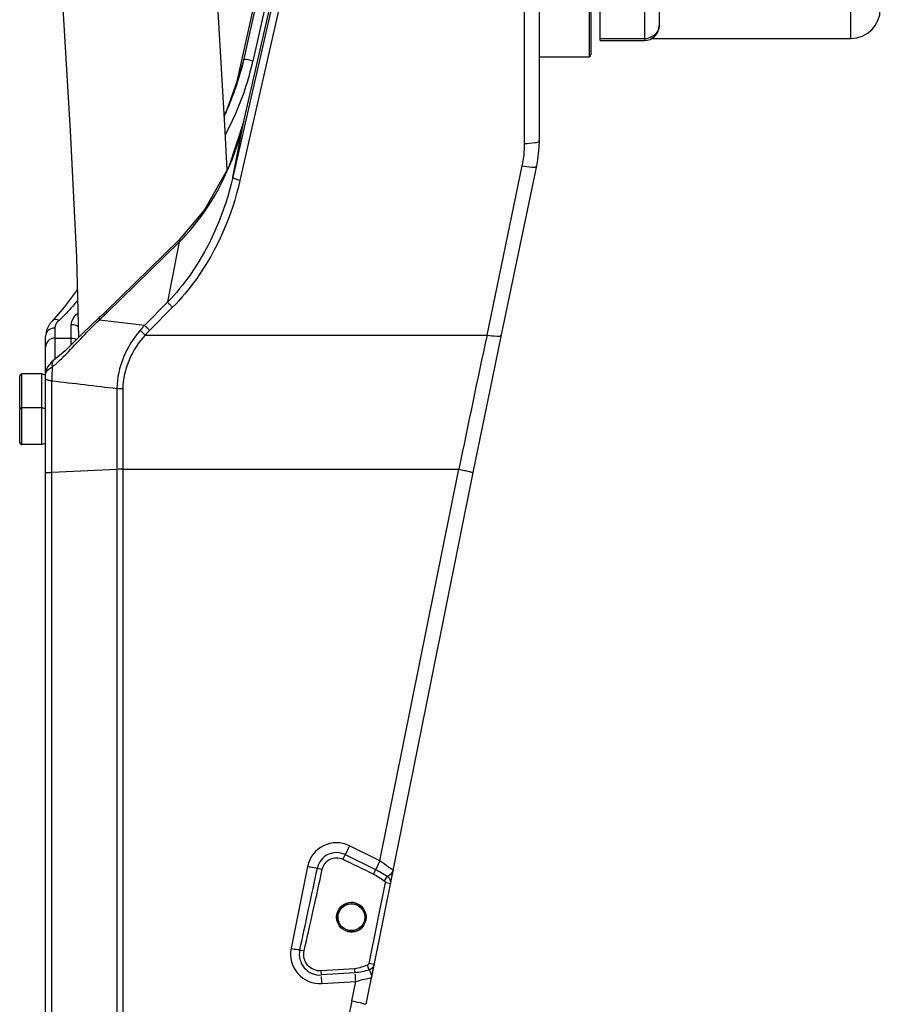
# Model space of a CAD drawing. Header units: millimetres. Extents: x 0 to 8410, y 0 to 5940.
# Tile 44 of 85: x 1620 to 1854, y 4045 to 4312. Entities that reach past the tile are written whole.
import ezdxf

# ---------------------------------------------------------------- set-up
doc = ezdxf.new("R2010")
doc.units = ezdxf.units.MM
doc.header["$LTSCALE"] = 462.55
for name, color, linetype in [('304102000036DXF_CONTINUOUS_LINE', 7, 'CONTINUOUS'), ('304103000020DXF_CONTINUOUS_LINE', 7, 'CONTINUOUS'), ('304107000022DXF_CONTINUOUS_LINE', 7, 'CONTINUOUS'), ('501023000046DXF_CONTINUOUS_LINE', 7, 'CONTINUOUS'), ('604006000006DXF_CONTINUOUS_LINE', 7, 'CONTINUOUS'), ('BUXIAN_DXF_CONTINUOUS_LINE', 7, 'CONTINUOUS')]:
    doc.layers.add(name, color=color, linetype=linetype)

msp = doc.modelspace()

# ---------------------------------------------------------------- linework, layer by layer
at = {"layer": '304102000036DXF_CONTINUOUS_LINE', "color": 7, "linetype": 'Continuous'}
for p, q in [((1777.738, 4306.122), (1777.738, 4411.675)), ((1793.738, 4386.134), (1793.738, 4310.121)), ((1777.738, 4306.121), (1789.738, 4306.121)), ((1791.677, 4306.675), (1845.738, 4306.675))]:
    msp.add_line(p, q, dxfattribs=at)
at = {"layer": '304102000036DXF_CONTINUOUS_LINE', "color": 9, "linetype": 'Continuous'}
for p, q in [((1789.738, 4407.412), (1789.738, 4306.121)), ((1845.738, 4306.675), (1845.738, 4331.597)), ((1777.738, 4306.64), (1789.738, 4306.64))]:
    msp.add_line(p, q, dxfattribs=at)
at = {"layer": '304102000036DXF_CONTINUOUS_LINE', "color": 7, "linetype": 'Continuous'}
for centre, radius, end in [((1845.738, 4314.675), 8, 360), ((1789.738, 4310.121), 4, 0.00037)]:
    msp.add_arc(centre, radius, 270, end, dxfattribs=at)
at = {"layer": '304102000036DXF_CONTINUOUS_LINE', "color": 9, "linetype": 'Continuous'}
for centre, radius, start, end in [((1790.567, 4310.225), 3.171, 358.36547, 359.99902), ((1789.737, 4311.088), 4.448, 270.01085, 286.14533)]:
    msp.add_arc(centre, radius, start, end, dxfattribs=at)
for points in [[(1793.736, 4310.134), (1793.727, 4309.789), (1793.66, 4309.441), (1793.542, 4309.117)], [(1793.542, 4309.117), (1793.151, 4308.036), (1792.078, 4307.136), (1790.974, 4306.815)]]:
    msp.add_open_spline(points, degree=3, dxfattribs=at)
at = {"layer": '304103000020DXF_CONTINUOUS_LINE', "color": 7, "linetype": 'Continuous'}
for p, q in [((1678.988, 4293.84), (1695.712, 4368.783)), ((1681.057, 4284.236), (1695.715, 4348.389)), ((1761.238, 4278.99), (1761.238, 4307.533)), ((1681.054, 4301.171), (1680.392, 4298.441)), ((1680.392, 4298.441), (1680.376, 4298.382)), ((1681.057, 4284.236), (1676.991, 4271.853)), ((1750.95, 4226.202), (1760.525, 4272.091)), ((1663.494, 4251.971), (1643.497, 4232.48)), ((1635.871, 4238.469), (1632.344, 4233.746)), ((1632.344, 4233.746), (1629.141, 4230.051)), ((1629.143, 4230.053), (1629.141, 4230.051)), ((1642.06, 4231.132), (1641.802, 4230.897)), ((1643.497, 4232.48), (1642.06, 4231.132)), ((1627.238, 3840.894), (1627.238, 4225.908)), ((1629.485, 4219.351), (1628.879, 4218.852)), ((1627.279, 4216.109), (1627.238, 4215.585)), ((1720.85, 4077.269), (1743.295, 4188.837)), ((1715.772, 4052.036), (1721.559, 4080.8)), ((1714.268, 4044.549), (1716.433, 4055.312)), ((1715.772, 4052.036), (1715.745, 4051.913))]:
    msp.add_line(p, q, dxfattribs=at)
at = {"layer": '304103000020DXF_CONTINUOUS_LINE', "color": 9, "linetype": 'Continuous'}
for p, q in [((1678.991, 4293.849), (1695.712, 4368.778)), ((1695.712, 4367.199), (1681.054, 4301.171)), ((1698.152, 4366.529), (1683.494, 4300.503)), ((1757.238, 4278.162), (1757.237, 4355.846)), ((1681.054, 4284.216), (1695.712, 4348.371)), ((1695.712, 4346.716), (1678.049, 4269)), ((1697.664, 4345.87), (1680.001, 4268.155)), ((1681.054, 4301.171), (1679.645, 4295.792)), ((1678.049, 4269), (1681.054, 4284.216)), ((1681.057, 4284.236), (1681.054, 4284.216)), ((1747.034, 4226.188), (1756.609, 4272.076)), ((1643.859, 4232.201), (1663.633, 4251.476)), ((1660.411, 4235.158), (1663.633, 4251.476)), ((1660.411, 4235.158), (1654.189, 4228.897)), ((1661.695, 4233.706), (1655.474, 4227.444)), ((1641.871, 4230.337), (1654.189, 4228.897)), ((1629.738, 4228.065), (1629.738, 4219.564)), ((1634.238, 4223.586), (1634.238, 4229.069)), ((1629.738, 4225.361), (1634.238, 4225.361)), ((1654.288, 4226.186), (1747.034, 4226.188)), ((1628.991, 3836.699), (1628.991, 4213.777)), ((1646.637, 4211.676), (1646.637, 3786.234)), ((1648.199, 4211.593), (1648.199, 3786.418)), ((1628.991, 4188.969), (1646.637, 4189.739)), ((1648.199, 4189.765), (1739.373, 4189.765)), ((1717.992, 4083.485), (1739.373, 4189.765)), ((1717.992, 4083.485), (1709.753, 4087.57)), ((1708.536, 4085.181), (1707.928, 4083.934)), ((1708.536, 4085.181), (1716.797, 4081.13)), ((1698.356, 4081.981), (1693.882, 4059.74)), ((1701.012, 4081.507), (1702.34, 4081.217)), ((1716.797, 4081.13), (1716.198, 4079.901)), ((1719.951, 4079.34), (1719.156, 4078.094)), ((1719.378, 4077.565), (1714.961, 4055.608)), ((1720.848, 4077.27), (1719.378, 4077.565)), ((1696.231, 4059.31), (1697.406, 4059.043)), ((1711.189, 4054.216), (1702.013, 4053.617)), ((1702.086, 4052.506), (1702.013, 4053.617)), ((1711.262, 4053.099), (1711.189, 4054.216)), ((1715.067, 4053.852), (1714.611, 4055.2)), ((1716.431, 4055.312), (1714.961, 4055.608)), ((1711.261, 4053.099), (1702.086, 4052.505)), ((1702.231, 4050.179), (1711.409, 4050.76)), ((1710.346, 4045.477), (1711.409, 4050.76))]:
    msp.add_line(p, q, dxfattribs=at)
at = {"layer": '304103000020DXF_CONTINUOUS_LINE', "color": 7, "linetype": 'Continuous'}
for points in [[(1680.392, 4298.441), (1676.286, 4286.821), (1675.754, 4285.884)], [(1760.525, 4272.091), (1760.828, 4273.748), (1761.188, 4277.167), (1761.238, 4278.99)], [(1676.991, 4271.853), (1670.417, 4260.122), (1663.494, 4251.971)], [(1629.143, 4230.053), (1628.355, 4229.122), (1627.523, 4227.537), (1627.238, 4225.913)], [(1641.802, 4230.897), (1637.212, 4226.5), (1632.554, 4221.936), (1629.485, 4219.351)], [(1743.295, 4188.837), (1745.704, 4200.744), (1748.485, 4214.319), (1750.95, 4226.202)], [(1628.879, 4218.852), (1627.802, 4217.543), (1627.279, 4216.109)]]:
    msp.add_lwpolyline(points, dxfattribs=at)
at = {"layer": '304103000020DXF_CONTINUOUS_LINE', "color": 9, "linetype": 'Continuous'}
for points in [[(1721.585, 4080.94), (1721.581, 4080.913), (1721.573, 4080.872), (1721.565, 4080.832), (1721.559, 4080.8)], [(1719.156, 4078.094), (1719.232, 4078.034), (1719.302, 4077.952), (1719.356, 4077.845), (1719.386, 4077.714), (1719.378, 4077.565)], [(1714.961, 4055.608), (1714.935, 4055.519), (1714.891, 4055.428), (1714.824, 4055.339), (1714.731, 4055.259), (1714.611, 4055.2)]]:
    msp.add_lwpolyline(points, dxfattribs=at)
at = {"layer": '304103000020DXF_CONTINUOUS_LINE', "color": 7, "linetype": 'Continuous'}
for radius in [4, 3.625]:
    msp.add_circle((1710.238, 4068.175), radius, dxfattribs=at)
at = {"layer": '304103000020DXF_CONTINUOUS_LINE', "color": 9, "linetype": 'Continuous'}
for centre, radius, start, end in [((1608.942, 4317.023), 76.361, 335.77151, 347.50544), ((1612.236, 4315.596), 72.771, 331.29056, 335.73165), ((1727.364, 4278.172), 29.874, 348.22711, 359.98202), ((1624.184, 4290.617), 55.572, 315.22449, 315.49576), ((1623.38, 4291.398), 56.693, 315.50242, 317.75334), ((1593.701, 4283.737), 71.916, 312.05268, 312.31437), ((1594.249, 4283.136), 71.103, 312.31326, 313.15504), ((1595.232, 4282.09), 69.667, 313.15412, 314.26616), ((1678.891, 4205.161), 34.257, 136.14349, 139.20176), ((1678.427, 4204.631), 32.362, 135.17522, 138.23739), ((6696.493, 3166.107), 5061.711, 167.910971, 168.332283), ((1775.106, 4214.066), 146.116, 178.66214, 180.11331), ((1607.916, 4243.397), 33.431, 309.16662, 311.81158), ((1706.199, 4080.403), 8, 63.62514, 168.62547), ((1706.199, 4080.425), 5.299, 63.82907, 168.2236), ((-1836.697, 4831.863), 3616.41, 347.665177, 348.024908), ((-655.884, 4594.31), 2413.397, 347.185798, 347.725121), ((1719.084, 4081.688), 2.611, 340.68993, 343.30796), ((1701.725, 4058.163), 8, 168.62552, 273.62509), ((1701.731, 4058.121), 5.627, 167.8016, 273.6127), ((1815.873, 4024.278), 107.635, 168.6411, 179.98787)]:
    msp.add_arc(centre, radius, start, end, dxfattribs=at)
at = {"layer": '304103000020DXF_CONTINUOUS_LINE', "color": 7, "linetype": 'Continuous'}
for centre, radius, start, end in [((1606.918, 4317.679), 75.951, 339.51591, 345.28113), ((1608.905, 4316.926), 73.826, 334.95544, 338.85308), ((1607.846, 4317.347), 74.965, 338.8447, 339.50581)]:
    msp.add_arc(centre, radius, start, end, dxfattribs=at)
at = {"layer": '304103000020DXF_CONTINUOUS_LINE', "color": 2, "linetype": 'Continuous'}
msp.add_arc((1710.238, 4068.175), 4, 255, 195, dxfattribs=at)
at = {"layer": '304103000020DXF_CONTINUOUS_LINE', "color": 9, "linetype": 'Continuous'}
for points, knots in [([(1683.494, 4300.503), (1682.922, 4300.629), (1682.268, 4300.971), (1681.141, 4300.928), (1681.054, 4301.171)], [0, 0, 0, 0, 0.6941128, 1, 1, 1, 1]), ([(1757.238, 4278.162), (1758.184, 4278.162), (1759.232, 4278.299), (1761.238, 4278.557), (1761.238, 4278.994)], [0, 0, 0, 0, 0.6841086, 1, 1, 1, 1]), ([(1756.609, 4272.076), (1757.502, 4271.898), (1758.513, 4271.826), (1760.439, 4271.684), (1760.525, 4272.091)], [0, 0, 0, 0, 0.6863808, 1, 1, 1, 1]), ([(1678.049, 4269), (1675.932, 4259.65), (1670.775, 4247.438), (1662.653, 4237.478), (1660.411, 4235.158)], [0, 0, 0, 0, 0.7482181, 1, 1, 1, 1]), ([(1680.001, 4268.155), (1677.83, 4258.599), (1672.46, 4246.125), (1664.023, 4236.049), (1661.695, 4233.706)], [0, 0, 0, 0, 0.747948, 1, 1, 1, 1]), ([(1680.001, 4268.155), (1679.528, 4268.258), (1678.988, 4268.466), (1678.034, 4268.767), (1678.049, 4269.001)], [0, 0, 0, 0, 0.6743963, 1, 1, 1, 1]), ([(1663.494, 4251.971), (1663.452, 4251.93), (1663.492, 4251.715), (1663.573, 4251.578), (1663.633, 4251.476)], [0, 0, 0, 0, 0.329557, 1, 1, 1, 1]), ([(1635.933, 4235.535), (1635.518, 4235.039), (1633.933, 4233.171), (1632.26, 4231.368), (1630.916, 4230.163)], [0, 0, 0, 0, 0.2635536, 1, 1, 1, 1]), ([(1643.72, 4232.696), (1643.678, 4232.655), (1643.718, 4232.44), (1643.799, 4232.303), (1643.859, 4232.201)], [0, 0, 0, 0, 0.3294768, 1, 1, 1, 1]), ([(1661.695, 4233.706), (1661.45, 4233.939), (1661.27, 4234.22), (1660.54, 4234.781), (1660.69, 4234.878)], [0, 0, 0, 0, 0.6543141, 1, 1, 1, 1]), ([(1630.204, 4218.479), (1631.139, 4219.313), (1635.094, 4223.206), (1638.753, 4227.387), (1641.871, 4230.337)], [0, 0, 0, 0, 0.2259366, 1, 1, 1, 1]), ([(1634.238, 4229.069), (1634.238, 4229.326), (1634.469, 4230.525), (1635.3, 4231.515), (1636.014, 4232.133)], [0, 0, 0, 0, 0.2139199, 1, 1, 1, 1]), ([(1641.802, 4230.897), (1641.75, 4230.851), (1641.743, 4230.621), (1641.819, 4230.451), (1641.871, 4230.337)], [0, 0, 0, 0, 0.3571214, 1, 1, 1, 1]), ([(1629.738, 4228.045), (1629.113, 4228.045), (1627.867, 4227.671), (1627.238, 4226.468), (1627.238, 4225.908)], [0, 0, 0, 0, 0.5275965, 1, 1, 1, 1]), ([(1629.762, 4228.337), (1629.754, 4228.292), (1629.742, 4228.202), (1629.738, 4228.11), (1629.738, 4228.065)], [0, 0, 0, 0, 0.5068982, 1, 1, 1, 1]), ([(1654.289, 4226.187), (1654.038, 4226.402), (1653.828, 4226.687), (1653.115, 4227.165), (1653.242, 4227.29)], [0, 0, 0, 0, 0.648632, 1, 1, 1, 1]), ([(1655.474, 4227.444), (1655.229, 4227.678), (1655.049, 4227.958), (1654.319, 4228.519), (1654.469, 4228.616)], [0, 0, 0, 0, 0.6543141, 1, 1, 1, 1]), ([(1629.738, 4225.361), (1629.101, 4225.361), (1627.778, 4224.841), (1627.238, 4223.521), (1627.238, 4222.889)], [0, 0, 0, 0, 0.5019524, 1, 1, 1, 1]), ([(1747.034, 4226.187), (1747.926, 4226.009), (1748.938, 4225.936), (1750.864, 4225.795), (1750.95, 4226.202)], [0, 0, 0, 0, 0.6863808, 1, 1, 1, 1]), ([(1627.238, 4215.571), (1627.238, 4215.716), (1627.555, 4216.588), (1628.385, 4217.102), (1629.031, 4217.477)], [0, 0, 0, 0, 0.1628061, 1, 1, 1, 1]), ([(1627.238, 4214.32), (1627.238, 4214.227), (1627.575, 4214.045), (1627.831, 4213.987), (1628.034, 4213.942)], [0, 0, 0, 0, 0.3100528, 1, 1, 1, 1]), ([(1648.199, 4211.593), (1647.926, 4211.593), (1647.556, 4211.663), (1647.003, 4211.548), (1646.92, 4211.679)], [0, 0, 0, 0, 0.6378619, 1, 1, 1, 1]), ([(1648.199, 4189.765), (1648.06, 4189.765), (1647.641, 4189.739), (1647.178, 4189.866), (1646.921, 4189.738)], [0, 0, 0, 0, 0.3251195, 1, 1, 1, 1]), ([(1627.238, 4188.795), (1627.238, 4188.948), (1628.174, 4188.79), (1628.556, 4188.95), (1628.991, 4188.969)], [0, 0, 0, 0, 0.2608314, 1, 1, 1, 1]), ([(1739.373, 4189.765), (1739.876, 4189.664), (1740.772, 4189.457), (1742.1, 4189.238), (1742.677, 4188.939), (1743.313, 4188.939), (1743.295, 4188.837)], [0, 0, 0, 0, 0.3815534, 0.7056835, 0.9227025, 1, 1, 1, 1]), ([(1709.753, 4087.57), (1709.628, 4087.319), (1709.228, 4086.52), (1708.829, 4085.719), (1708.536, 4085.181)], [0, 0, 0, 0, 0.3140725, 1, 1, 1, 1]), ([(1702.34, 4081.217), (1702.585, 4082.343), (1704.207, 4084.48), (1706.893, 4084.438), (1707.928, 4083.934)], [0, 0, 0, 0, 0.5000831, 1, 1, 1, 1]), ([(1717.994, 4083.484), (1717.873, 4083.24), (1717.479, 4082.453), (1717.085, 4081.665), (1716.797, 4081.13)], [0, 0, 0, 0, 0.3097556, 1, 1, 1, 1]), ([(1720.868, 4081.403), (1720.669, 4081.542), (1719.704, 4082.226), (1718.749, 4082.925), (1717.992, 4083.485)], [0, 0, 0, 0, 0.2049254, 1, 1, 1, 1]), ([(1698.356, 4081.981), (1698.627, 4081.926), (1699.51, 4081.755), (1700.394, 4081.585), (1701.012, 4081.507)], [0, 0, 0, 0, 0.3073332, 1, 1, 1, 1]), ([(1719.951, 4079.34), (1720.095, 4079.36), (1720.757, 4079.719), (1721.352, 4080.265), (1721.548, 4080.824)], [0, 0, 0, 0, 0.1973855, 1, 1, 1, 1]), ([(1721.585, 4080.94), (1721.504, 4080.945), (1721.277, 4081.159), (1721.035, 4081.287), (1720.868, 4081.403)], [0, 0, 0, 0, 0.2855095, 1, 1, 1, 1]), ([(1693.882, 4059.74), (1694.508, 4059.615), (1695.29, 4059.465), (1696.075, 4059.334), (1696.231, 4059.31)], [0, 0, 0, 0, 0.8013883, 1, 1, 1, 1]), ([(1702.013, 4053.617), (1700.689, 4053.531), (1697.798, 4054.708), (1697.112, 4057.748), (1697.406, 4059.043)], [0, 0, 0, 0, 0.4998884, 1, 1, 1, 1]), ([(1715.223, 4053.65), (1715.198, 4053.686), (1715.148, 4053.755), (1715.094, 4053.821), (1715.067, 4053.852)], [0, 0, 0, 0, 0.5177686, 1, 1, 1, 1]), ([(1702.231, 4050.179), (1702.218, 4050.381), (1702.179, 4051.022), (1702.132, 4051.663), (1702.111, 4052.103)], [0, 0, 0, 0, 0.3154657, 1, 1, 1, 1]), ([(1711.408, 4050.76), (1711.395, 4050.964), (1711.355, 4051.607), (1711.309, 4052.251), (1711.287, 4052.691)], [0, 0, 0, 0, 0.3163637, 1, 1, 1, 1]), ([(1711.409, 4050.76), (1712.384, 4050.998), (1713.767, 4051.494), (1715.347, 4051.625), (1715.745, 4051.913)], [0, 0, 0, 0, 0.6714308, 1, 1, 1, 1]), ([(1710.346, 4045.477), (1711.089, 4045.328), (1712.031, 4045.13), (1712.97, 4044.915), (1713.169, 4044.867)], [0, 0, 0, 0, 0.7868996, 1, 1, 1, 1]), ([(1713.169, 4044.867), (1713.443, 4044.802), (1713.666, 4044.647), (1714.285, 4044.647), (1714.267, 4044.549)], [0, 0, 0, 0, 0.7376706, 1, 1, 1, 1])]:
    msp.add_open_spline(points, degree=3, knots=knots, dxfattribs=at)
for points in [[(1665.347, 4253.282), (1673.123, 4261.842), (1678.489, 4272.94), (1681.054, 4284.216)], [(1630.916, 4230.163), (1630.373, 4230.399), (1629.561, 4230.472), (1629.143, 4230.053)], [(1630.916, 4230.163), (1630.645, 4229.919), (1630.395, 4229.645), (1630.192, 4229.342)], [(1630.192, 4229.342), (1629.989, 4229.04), (1629.824, 4228.696), (1629.762, 4228.337)], [(1634.238, 4229.069), (1634.903, 4229.069), (1635.601, 4228.882), (1636.154, 4228.513)], [(1652.958, 4227.545), (1649.238, 4223.234), (1646.634, 4217.37), (1646.637, 4211.676)], [(1634.238, 4225.361), (1634.729, 4225.361), (1635.233, 4225.235), (1635.666, 4225.004)], [(1654.288, 4226.186), (1650.753, 4222.277), (1648.199, 4216.864), (1648.199, 4211.593)], [(1629.485, 4219.351), (1628.967, 4218.97), (1628.868, 4218.099), (1629.031, 4217.477)], [(1628.034, 4213.942), (1628.349, 4213.871), (1628.67, 4213.82), (1628.991, 4213.777)], [(1628.991, 4213.777), (1634.873, 4213.078), (1640.755, 4212.378), (1646.637, 4211.676)], [(1707.928, 4083.934), (1710.684, 4082.589), (1713.441, 4081.245), (1716.198, 4079.901)], [(1716.797, 4081.13), (1717.882, 4080.598), (1718.912, 4079.958), (1719.951, 4079.34)], [(1716.198, 4079.901), (1717.237, 4079.395), (1718.182, 4078.716), (1719.156, 4078.094)], [(1719.951, 4079.34), (1720.588, 4078.941), (1720.997, 4078.007), (1720.848, 4077.27)], [(1714.611, 4055.2), (1713.487, 4054.82), (1712.373, 4054.293), (1711.189, 4054.216)], [(1715.067, 4053.852), (1713.815, 4053.529), (1712.552, 4053.182), (1711.261, 4053.099)], [(1716.431, 4055.312), (1716.3, 4054.659), (1715.707, 4054.036), (1715.067, 4053.852)], [(1715.745, 4051.913), (1715.807, 4052.514), (1715.566, 4053.152), (1715.223, 4053.65)]]:
    msp.add_open_spline(points, degree=3, dxfattribs=at)
at = {"layer": '304107000022DXF_CONTINUOUS_LINE', "color": 9, "linetype": 'Continuous'}
msp.add_line((1774.738, 4325.685), (1774.738, 4301.685), dxfattribs=at)
at = {"layer": '304107000022DXF_CONTINUOUS_LINE', "color": 7, "linetype": 'Continuous'}
for p, q in [((1775.238, 4325.185), (1775.238, 4302.185)), ((1761.238, 4307.533), (1761.238, 4315.138)), ((1761.238, 4301.685), (1774.738, 4301.685))]:
    msp.add_line(p, q, dxfattribs=at)
msp.add_arc((1774.738, 4302.185), 0.5, 270, 0, dxfattribs=at)
at = {"layer": '501023000046DXF_CONTINUOUS_LINE', "color": 7, "linetype": 'Continuous'}
for p, q in [((1620.238, 4206.209), (1620.238, 4215.009)), ((1626.238, 4215.609), (1620.838, 4215.609)), ((1626.238, 4206.445), (1626.238, 4215.609)), ((1626.238, 4206.445), (1620.838, 4206.445)), ((1626.238, 4196.445), (1626.238, 4206.445)), ((1620.238, 4197.045), (1620.238, 4205.845)), ((1626.238, 4196.445), (1620.838, 4196.445))]:
    msp.add_line(p, q, dxfattribs=at)
at = {"layer": '501023000046DXF_CONTINUOUS_LINE', "color": 9, "linetype": 'Continuous'}
for p, q in [((1620.838, 4206.445), (1620.838, 4215.609)), ((1620.838, 4196.445), (1620.838, 4206.445))]:
    msp.add_line(p, q, dxfattribs=at)
at = {"layer": '501023000046DXF_CONTINUOUS_LINE', "color": 7, "linetype": 'Continuous'}
for centre, start, end in [((1620.838, 4215.009), 90, 180), ((1620.838, 4205.845), 90, 180), ((1620.838, 4206.209), 180, 197.77803), ((1620.838, 4197.045), 180, 270)]:
    msp.add_arc(centre, 0.6, start, end, dxfattribs=at)
at = {"layer": '604006000006DXF_CONTINUOUS_LINE', "color": 7, "linetype": 'Continuous'}
for p, q in [((1626.277, 4215.609), (1626.238, 4215.473)), ((1626.277, 4206.445), (1626.277, 4215.609)), ((1627.238, 4215.332), (1626.277, 4215.609)), ((1626.277, 4206.445), (1626.238, 4206.309)), ((1626.277, 4196.445), (1626.277, 4206.445)), ((1627.238, 4206.168), (1626.277, 4206.445)), ((1626.277, 4196.445), (1626.238, 4196.581)), ((1627.238, 4196.722), (1626.277, 4196.445))]:
    msp.add_line(p, q, dxfattribs=at)
at = {"layer": 'BUXIAN_DXF_CONTINUOUS_LINE', "color": 7, "linetype": 'Continuous'}
for points in [[(1634.502, 4471.186), (1630.579, 4438.591), (1629.09, 4398.399), (1629.876, 4357.226), (1631.805, 4317.988), (1633.939, 4281.623), (1635.672, 4247.303), (1636.164, 4225.474)], [(1676.521, 4271.014), (1675.918, 4283.094), (1673.739, 4320.23), (1671.798, 4359.971), (1671.095, 4400.078), (1672.489, 4435.831), (1675.929, 4464.209)]]:
    msp.add_lwpolyline(points, dxfattribs=at)

doc.saveas('drawing.dxf')
